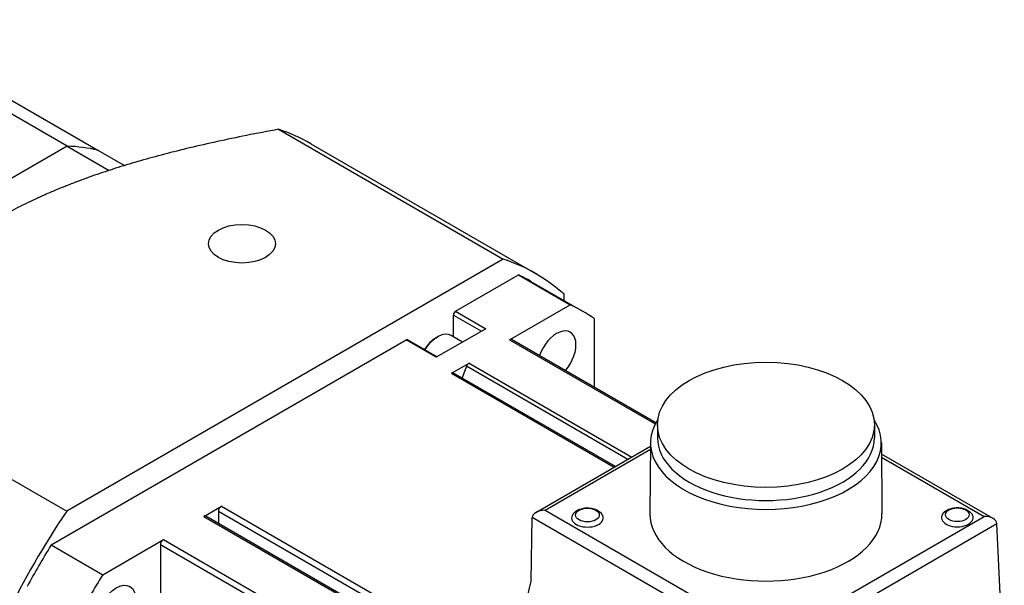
# Model space of a CAD drawing. Extents: x 12273 to 13958, y 6707 to 7905.
# Tile 14 of 23: x 13368 to 13449, y 7779 to 7826. Entities that reach past the tile are written whole.
import ezdxf

# ---------------------------------------------------------------- set-up
doc = ezdxf.new("R2010")
doc.units = 0
doc.header["$LTSCALE"] = 25.4
doc.layers.get('0').update_dxf_attribs({"linetype": 'CONTINUOUS'})

msp = doc.modelspace()

# ---------------------------------------------------------------- linework, layer by layer
for p, q in [((13372.1382699, 7815.0980148), (13354.1070469, 7825.5083462)), ((13356.6346393, 7825.1795787), (13374.6658623, 7814.7692473)), ((13389.5257986, 7816.488278), (13408.0222117, 7805.809369)), ((13372.1382699, 7815.0980148), (13350.7052346, 7802.7236462)), ((13372.1382699, 7815.0980148), (13350.7052346, 7802.7236462)), ((13372.1382699, 7815.0980148), (13375.5893329, 7813.1055427)), ((13392.1881638, 7815.304955), (13410.6845769, 7804.6260459)), ((13374.6658623, 7814.7692473), (13376.8549556, 7813.5053736)), ((13408.0222117, 7805.809369), (13372.0969421, 7785.0679048)), ((13404.1133242, 7801.5113302), (13409.2982099, 7804.5048254)), ((13409.2982099, 7804.5048254), (13413.5408506, 7802.0553357)), ((13410.3095769, 7803.9765269), (13414.5522176, 7801.5270371)), ((13413.0405473, 7802.3998004), (13413.0405473, 7802.9120316)), ((13404.1133242, 7801.5113302), (13406.5881979, 7800.0824612)), ((13408.5504192, 7799.1741088), (13413.5408506, 7802.0553357)), ((13403.9365475, 7801.205144), (13406.2346445, 7799.8783371)), ((13403.9365475, 7799.4145511), (13403.9365475, 7801.205144)), ((13415.515421, 7800.9153169), (13415.515421, 7795.2712345)), ((13406.5881979, 7800.0824612), (13402.5223339, 7797.7350335)), ((13370.8209439, 7782.2899655), (13400.0474602, 7799.1639026)), ((13402.5223339, 7797.7350335), (13400.0474602, 7799.1639026)), ((13400.1724602, 7799.1762848), (13402.5955572, 7797.777309)), ((13402.5046562, 7799.3374081), (13402.6283999, 7799.4088515)), ((13404.6839455, 7798.9830406), (13403.7533999, 7799.5202914)), ((13408.5504192, 7799.1741088), (13420.5481257, 7792.2472297)), ((13420.596089, 7792.3379094), (13408.7254192, 7799.1914438)), ((13403.7764667, 7796.417866), (13405.2275012, 7797.2556211)), ((13405.2275012, 7797.2556211), (13418.6196368, 7789.523668)), ((13403.7764667, 7796.417866), (13417.1686023, 7788.6859129)), ((13417.271115, 7788.7450986), (13403.9514667, 7796.4352011)), ((13405.0131708, 7796.9889905), (13404.6433212, 7796.0357587)), ((13418.2815627, 7789.3284809), (13405.0131708, 7796.9889905)), ((13353.600529, 7795.7468139), (13372.0969421, 7785.0679048)), ((13420.7275566, 7792.1726506), (13420.7275566, 7791.0989576)), ((13438.5875566, 7792.1726506), (13438.5875566, 7791.0989576)), ((13410.7234283, 7784.9647899), (13420.1550503, 7790.4101394)), ((13411.4734283, 7785.1441496), (13420.1528777, 7790.1552321)), ((13420.1576716, 7790.7176986), (13420.1076722, 7784.8513127)), ((13439.1574416, 7790.7176986), (13439.207441, 7784.8513127)), ((13448.3668818, 7784.4546435), (13439.1655441, 7789.7670383)), ((13439.1677167, 7789.512131), (13447.6168818, 7784.6340032)), ((13383.376934, 7784.6401903), (13384.8279684, 7785.4779454)), ((13384.8279684, 7785.4779454), (13408.6211299, 7771.7409572)), ((13411.4734283, 7785.1441496), (13429.9869548, 7774.4553601)), ((13383.376934, 7784.6401903), (13439.5919231, 7752.1844512)), ((13439.7669231, 7752.2017863), (13383.551934, 7784.6575254)), ((13384.5804811, 7785.0492847), (13384.5804811, 7784.0636934)), ((13440.7954702, 7752.5935456), (13384.5804811, 7785.0492847)), ((13410.3343118, 7779.3017272), (13410.4126873, 7784.5317306)), ((13429.9870356, 7773.2413492), (13410.4129296, 7784.5424646)), ((13429.9869548, 7774.4553601), (13447.6168818, 7784.6340032)), ((13429.9869548, 7773.2523598), (13448.6768959, 7784.0430023)), ((13449.2797698, 7770.6375533), (13448.6774613, 7784.0322715)), ((13375.0635846, 7779.8404758), (13380.0540159, 7782.7217027)), ((13380.0540159, 7782.7217027), (13436.269005, 7750.2659636)), ((13370.8209439, 7782.2899655), (13375.0635846, 7779.8404758)), ((13379.8065286, 7782.293042), (13379.8065286, 7776.0913242)), ((13436.0215177, 7749.8373029), (13379.8065286, 7782.293042)), ((13409.0043055, 7773.8389923), (13410.3343118, 7779.3017272))]:
    msp.add_line(p, q)
for centre, major_axis, ratio, start_param, end_param in [((13371.5631638, 7779.5814071), (20.625, 35.7235479), 0.5773502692, 0, 0.1219587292), ((13361.4217522, 7785.4365538), (16.25, 28.1458256), 0.5773502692, 0.1711947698, 0.3002704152), ((13361.4217522, 7785.4365538), (16.25, 28.1458256), 0.5773502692, 0.1711947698, 0.3002704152), ((13390.0595769, 7768.902498), (20.625, 35.7235479), 0.5773502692, 6.161226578, 6.4051440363), ((13390.0595769, 7768.902498), (20.25, 35.0740289), 0.5773502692, 0, 0.0487741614), ((13404.1133242, 7801.3072061), (0.125, 0.2165064), 0.5773502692, 0.7853981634, 2.3561944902), ((13394.3022176, 7766.4530083), (20.25, 35.0740289), 0.5773502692, 6.2344111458, 6.3319594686), ((13402.6283999, 7797.5717342), (1.125, 1.9485572), 0.5773502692, 0, 1.4989070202), ((13412.4272176, 7797.8464292), (1.125, 1.9485572), 0.5773502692, 4.4025288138, 8.1638418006), ((13400.0474602, 7798.9597784), (0.125, 0.2165064), 0.5773502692, 0, 0.7853981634), ((13402.5046562, 7797.6431777), (1.0375, 1.7970027), 0.5773502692, 0.7853981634, 1.4928322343), ((13408.5504192, 7798.888335), (0.175, 0.3031089), 0.5773502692, 0, 0.7853981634), ((13405.2275012, 7796.9698473), (-0.175, -0.3031089), 0.5773502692, 3.926990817, 4.9741883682), ((13403.7764667, 7796.1320922), (0.175, 0.3031089), 0.5773502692, 0, 0.7853981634), ((13429.6575566, 7790.6907093), (9.5, 0), 0.5773502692, 2.7834885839, 6.6412893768), ((13429.6575566, 7791.0989576), (8.93, 0), 0.5773502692, 3.1415926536, 6.2831853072), ((13390.0595769, 7768.902498), (-20.625, -35.7235479), 0.5773502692, 4.5904302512, 4.8343477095), ((13384.8279684, 7785.1921716), (-0.175, -0.3031089), 0.5773502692, 3.926990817, 5.4977871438), ((13411.4734283, 7784.5317772), (1.0606602, 0), 0.5773502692, 1.5707963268, 3.1241393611), ((13383.376934, 7784.3544165), (0.175, 0.3031089), 0.5773502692, 0, 0.7853981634), ((13410.9430174, 7784.2255444), (0.3649915, -0.6552621), 0.5873368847, 3.9185741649, 3.9360274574), ((13414.9638777, 7784.5057477), (1.3, 0), 0.5773502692, 2.8661195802, 6.5586583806), ((13429.6575566, 7784.8241814), (9.55, 0), 0.5773502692, 3.1366719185, 6.2881060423), ((13445.4118957, 7784.5302426), (1.3, 0), 0.5773502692, 2.8661195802, 6.5586583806), ((13447.6168818, 7784.0216308), (-1.0606602, 0), 0.5773502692, 3.1764992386, 4.7123889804), ((13448.1475352, 7783.7152579), (0.3545785, 0.6611578), 0.5971344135, 5.4965252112, 5.5139785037), ((13380.0540159, 7782.4359289), (-0.175, -0.3031089), 0.5773502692, 3.926990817, 5.4977871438), ((13390.0595769, 7768.902498), (20.25, 35.0740289), 0.5773502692, 1.5220221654, 1.6195704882), ((13394.3022176, 7766.4530083), (20.25, 35.0740289), 0.5773502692, 1.5220221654, 1.6195704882)]:
    msp.add_ellipse(centre, major_axis=major_axis, ratio=ratio, start_param=start_param, end_param=end_param)
for centre, major_axis in [((13386.524043, 7807.0737132), (2.75, 0)), ((13429.6575566, 7792.1726506), (8.93, 0)), ((13414.9638777, 7784.7506967), (0.975, 0)), ((13445.4118957, 7784.7751916), (0.975, 0)), ((13376.1772176, 7776.9174819), (1.125, 1.9485572))]:
    msp.add_ellipse(centre, major_axis=major_axis, ratio=0.5773502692)
msp.add_rational_spline([(13389.5257986, 7816.488278), (13374.2872371, 7813.6851077), (13366.3714997, 7809.1149546)], [1.4307745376, 1.62337880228, 1.62337880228], degree=2)
for points, knots in [([(13413.7128921, 7784.7099004), (13413.7572953, 7784.8005968), (13413.815737, 7784.878848), (13413.9640635, 7785.0305058), (13414.0582014, 7785.0972044), (13414.2801619, 7785.2168954), (13414.4113843, 7785.2633696), (13414.6869494, 7785.3261064), (13414.8316544, 7785.3411853), (13415.1191877, 7785.339354), (13415.2619267, 7785.3228143), (13415.539039, 7785.2564475), (13415.6734111, 7785.2065234), (13415.9178413, 7785.0668823), (13416.0299231, 7784.9784853), (13416.156356, 7784.8144859), (13416.1881914, 7784.7643795), (13416.2148633, 7784.7099004)], [5.7732602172, 5.7732602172, 5.7732602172, 5.7732602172, 6.011822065, 6.011822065, 6.3172988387, 6.3172988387, 6.6929754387, 6.6929754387, 7.0796144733, 7.0796144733, 7.461796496, 7.461796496, 7.84870745, 7.84870745, 8.220608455, 8.220608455, 8.3639067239, 8.3639067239, 8.3639067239, 8.3639067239]), ([(13444.1609101, 7784.7343953), (13444.2053133, 7784.8250917), (13444.263755, 7784.9033429), (13444.4120815, 7785.0550007), (13444.5062194, 7785.1216993), (13444.7281799, 7785.2413903), (13444.8594023, 7785.2878645), (13445.1349674, 7785.3506013), (13445.2796724, 7785.3656802), (13445.5672057, 7785.3638489), (13445.7099447, 7785.3473092), (13445.987057, 7785.2809424), (13446.1214291, 7785.2310183), (13446.3658593, 7785.0913772), (13446.4779411, 7785.0029802), (13446.604374, 7784.8389808), (13446.6362094, 7784.7888744), (13446.6628813, 7784.7343953)], [5.7732602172, 5.7732602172, 5.7732602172, 5.7732602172, 6.011822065, 6.011822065, 6.3172988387, 6.3172988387, 6.6929754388, 6.6929754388, 7.0796144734, 7.0796144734, 7.461796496, 7.461796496, 7.84870745, 7.84870745, 8.220608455, 8.220608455, 8.3639067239, 8.3639067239, 8.3639067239, 8.3639067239])]:
    msp.add_open_spline(points, degree=3, knots=knots)

doc.saveas('drawing.dxf')
